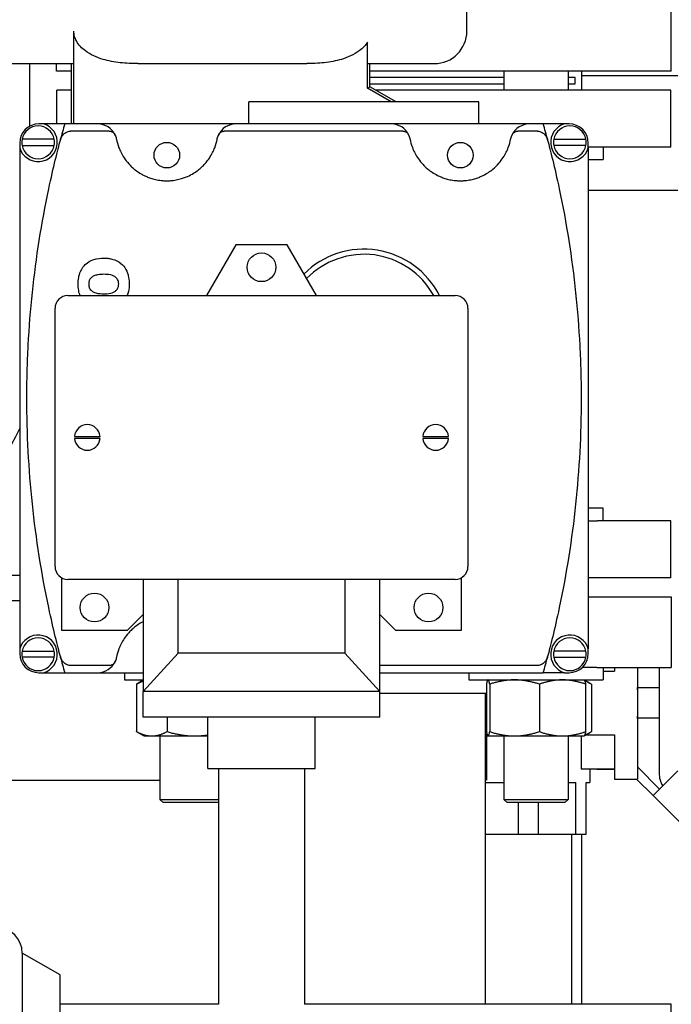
# Model space of a CAD drawing. Header units: inches. Extents: x 24 to 1128, y -58 to 748.
# Tile 109 of 256: x 228.61 to 234.97, y 202.61 to 212.22. Entities that reach past the tile are written whole.
import ezdxf

# ---------------------------------------------------------------- set-up
doc = ezdxf.new("R2010")
doc.units = ezdxf.units.IN
doc.header["$LTSCALE"] = 32
doc.header["$MEASUREMENT"] = 0
doc.layers.add('Dimension (ANSI)', color=7, linetype='Continuous', lineweight=25)
doc.layers.add('Visible (ANSI)', color=7, linetype='Continuous', lineweight=30)
doc.styles.add('Note Text (ANSI)', font='tahoma.ttf')
doc.dimstyles.new('SB Fraction-16 (ANSI)', dxfattribs={"dimscale": 32, "dimtxt": 0.125, "dimasz": 0.098425, "dimexe": 0.125, "dimexo": 0.0625, "dimgap": 0.031496, "dimtad": 0, "dimtih": 1, "dimtoh": 1, "dimdec": 4, "dimrnd": 1e-08, "dimzin": 0, "dimdsep": 46, "dimlunit": 5, "dimtxsty": 'Note Text (ANSI)', "dimcen": 0.09, "dimdle": 0.393701, "dimclrd": 256, "dimclre": 256, "dimclrt": 256, "dimadec": 0, "dimazin": 3, "dimtfac": 0.96, "dimtofl": 0, "dimtmove": 0, "dimatfit": 3, "dimfxl": 1, "dimfrac": 2, "dimtolj": 1, "dimtzin": 12, "dimlwd": -1, "dimlwe": -1, "dimarcsym": 0})

# ---------------------------------------------------------------- blocks, each defined once
blk = doc.blocks.new('*D17')
at = {"layer": 'Defpoints', "color": 0, "transparency": 16777216}
for p in [(257.2247, 333.7337), (233.9122, 171.7337), (300.0593, 171.7337)]:
    blk.add_point(p, dxfattribs=at)
at = {"layer": 'Dimension (ANSI)', "transparency": 16777216}
for p, q in [((259.2247, 333.7337), (304.0593, 333.7337)), ((300.0593, 330.5841), (300.0593, 258.8248)), ((300.0593, 174.8833), (300.0593, 252.6425)), ((235.9122, 171.7337), (304.0593, 171.7337))]:
    blk.add_line(p, q, dxfattribs=at)
for points in [[(299.5344, 330.5841), (300.5843, 330.5841), (300.0593, 333.7337)], [(299.5344, 174.8833), (300.5843, 174.8833), (300.0593, 171.7337)]]:
    blk.add_solid(points, dxfattribs=at)
at = {"layer": 'Dimension (ANSI)', "transparency": 16777216, "insert": (295.9787, 257.8169), "char_height": 4, "attachment_point": 1, "style": 'Note Text (ANSI)'}
blk.add_mtext('\\A1;162', dxfattribs=at)

msp = doc.modelspace()

# ---------------------------------------------------------------- linework, layer by layer
at = {"layer": 'Visible (ANSI)'}
for p, q in [((232.97917, 212.10561), (232.97917, 212.99961)), ((234.97467, 211.71306), (234.97467, 212.40306)), ((229.14007, 212.10561), (229.14007, 211.78761)), ((229.14331, 211.78761), (229.14331, 212.10561)), ((232.00827, 211.54804), (232.00827, 211.99697)), ((228.52217, 211.78761), (229.14007, 211.78761)), ((228.71204, 211.17636), (228.71204, 211.78761)), ((228.97467, 211.71306), (228.97467, 211.78761)), ((229.11567, 211.78761), (229.11567, 211.19941)), ((229.14331, 211.78761), (229.14007, 211.78761)), ((229.14007, 211.78761), (229.14007, 211.19941)), ((229.76679, 211.78761), (231.41655, 211.78761)), ((232.00827, 211.78761), (232.66117, 211.78761)), ((232.03267, 211.56213), (232.03267, 211.78761)), ((229.11567, 211.71306), (228.97467, 211.71306)), ((234.97467, 211.71306), (232.03267, 211.71306)), ((233.34155, 211.71306), (233.34155, 211.52757)), ((233.96655, 211.71306), (233.96655, 211.52757)), ((234.09967, 211.71306), (234.09967, 211.52757)), ((235.03967, 211.66867), (234.09967, 211.66867)), ((232.00827, 211.54804), (232.03267, 211.56213)), ((233.34155, 211.65306), (232.03267, 211.65306)), ((232.03267, 211.59056), (233.34155, 211.59056)), ((232.2906, 211.41321), (232.03267, 211.56213)), ((234.03717, 211.65306), (233.96655, 211.65306)), ((233.96655, 211.59056), (234.03717, 211.59056)), ((234.03717, 211.59056), (234.03717, 211.65306)), ((229.11567, 211.52757), (228.97861, 211.52757)), ((228.97861, 211.19941), (228.97861, 211.52757)), ((232.2418, 211.41321), (232.00827, 211.54804)), ((234.97073, 211.52757), (232.09253, 211.52757)), ((234.97073, 210.97245), (234.97073, 211.52757)), ((233.09667, 211.41321), (230.85257, 211.41321)), ((230.85257, 211.19941), (230.85257, 211.41321)), ((233.09667, 211.19941), (233.09667, 211.41321)), ((228.84712, 211.19941), (228.80212, 211.19941)), ((229.05462, 211.19941), (228.84712, 211.19941)), ((229.37601, 211.19941), (229.05462, 211.19941)), ((230.72523, 211.19941), (229.37601, 211.19941)), ((232.24101, 211.19941), (230.72523, 211.19941)), ((233.59023, 211.19941), (232.24101, 211.19941)), ((233.72462, 211.19941), (233.59023, 211.19941)), ((233.93212, 211.19941), (233.72462, 211.19941)), ((233.97712, 211.19941), (233.93212, 211.19941)), ((229.48955, 211.12941), (229.11201, 211.12941)), ((232.35455, 211.12941), (230.6117, 211.12941)), ((233.66723, 211.12941), (233.4767, 211.12941)), ((228.61462, 211.01191), (228.61462, 210.96691)), ((228.95178, 211.04941), (228.63746, 211.04941)), ((228.63746, 210.98941), (228.95178, 210.98941)), ((229.01172, 211.0422), (229.01186, 211.04272)), ((233.76738, 211.04272), (233.76752, 211.0422)), ((233.82746, 211.04941), (234.14178, 211.04941)), ((234.14178, 210.98941), (233.82746, 210.98941)), ((234.16462, 210.96691), (234.16462, 211.01191)), ((228.61462, 210.96691), (228.61462, 206.07691)), ((234.25476, 210.97245), (234.16462, 210.97245)), ((234.16462, 210.96691), (234.16462, 206.07691)), ((234.97073, 210.97245), (234.25476, 210.97245)), ((234.3103, 210.97245), (234.3103, 210.85045)), ((234.16462, 210.85045), (234.3103, 210.85045)), ((235.03967, 210.54867), (234.16462, 210.54867)), ((230.72467, 210.02009), (230.43888, 209.52509)), ((231.22467, 210.02009), (230.72467, 210.02009)), ((231.51046, 209.52509), (231.22467, 210.02009)), ((229.08467, 209.52509), (232.86467, 209.52509)), ((228.95967, 206.88009), (228.95967, 209.40009)), ((232.98967, 209.40009), (232.98967, 206.88009)), ((229.15007, 208.15009), (229.18146, 208.15009)), ((229.18146, 208.13009), (229.15007, 208.13009)), ((229.18146, 208.15009), (229.36789, 208.15009)), ((229.36789, 208.13009), (229.18146, 208.13009)), ((229.36789, 208.15009), (229.39927, 208.15009)), ((229.39927, 208.13009), (229.36789, 208.13009)), ((232.55007, 208.15009), (232.58146, 208.15009)), ((232.58146, 208.13009), (232.55007, 208.13009)), ((232.58146, 208.15009), (232.76789, 208.15009)), ((232.76789, 208.13009), (232.58146, 208.13009)), ((232.76789, 208.15009), (232.79927, 208.15009)), ((232.79927, 208.13009), (232.76789, 208.13009)), ((234.3103, 207.44878), (234.16462, 207.44878)), ((234.3103, 207.32678), (234.3103, 207.44878)), ((234.16462, 207.32678), (234.25476, 207.32678)), ((234.97073, 207.32678), (234.25476, 207.32678)), ((234.97073, 206.77166), (234.97073, 207.32678)), ((226.14217, 206.79617), (228.61462, 206.79617)), ((229.02217, 206.77184), (229.02217, 206.26009)), ((232.86467, 206.75509), (229.08467, 206.75509)), ((229.81967, 206.75509), (229.81967, 205.66009)), ((230.16217, 206.03509), (230.16217, 206.75509)), ((231.78717, 206.75509), (231.78717, 206.03509)), ((232.12967, 205.66009), (232.12967, 206.75509)), ((232.92717, 206.26009), (232.92717, 206.77184)), ((234.97073, 206.77166), (234.16462, 206.77166)), ((234.16462, 206.58617), (234.97467, 206.58617)), ((234.97467, 206.58617), (234.97467, 205.89617)), ((228.61462, 206.54617), (226.14217, 206.54617)), ((229.66767, 206.26009), (229.81967, 206.41209)), ((232.12967, 206.41209), (232.28167, 206.26009)), ((229.02217, 206.26009), (229.66767, 206.26009)), ((232.28167, 206.26009), (232.92717, 206.26009)), ((228.61462, 206.07691), (228.61462, 206.03191)), ((228.63746, 206.05441), (228.95178, 206.05441)), ((228.95178, 205.99441), (228.63746, 205.99441)), ((229.01186, 206.0011), (229.01172, 206.00163)), ((229.81967, 205.66009), (230.16217, 206.03509)), ((231.78717, 206.03509), (230.16217, 206.03509)), ((231.78717, 206.03509), (232.12967, 205.66009)), ((233.76738, 206.0011), (233.76752, 206.00163)), ((234.14178, 206.05441), (233.82746, 206.05441)), ((233.82746, 205.99441), (234.14178, 205.99441)), ((234.16462, 206.03191), (234.16462, 206.07691)), ((229.48955, 205.91441), (229.11201, 205.91441)), ((233.66723, 205.91441), (232.12967, 205.91441)), ((234.24894, 205.89617), (234.10646, 205.89617)), ((234.24894, 205.89617), (234.97467, 205.89617)), ((234.3103, 205.89617), (234.3103, 205.77417)), ((234.42167, 205.89617), (234.42167, 205.86067)), ((234.64367, 205.89617), (234.64367, 204.80667)), ((234.85567, 205.89617), (234.85567, 204.86626)), ((228.80212, 205.84441), (228.84712, 205.84441)), ((228.84712, 205.84441), (229.05462, 205.84441)), ((229.05462, 205.84441), (229.37601, 205.84441)), ((229.37601, 205.84441), (229.81967, 205.84441)), ((229.63904, 205.84441), (229.63904, 205.77417)), ((232.12967, 205.84441), (233.72462, 205.84441)), ((232.9978, 205.84441), (232.9978, 205.77417)), ((233.93212, 205.84441), (233.72462, 205.84441)), ((233.93212, 205.84441), (233.97712, 205.84441)), ((234.3103, 205.86067), (234.42167, 205.86067)), ((229.63904, 205.77417), (229.81967, 205.77417)), ((229.755, 205.7323), (229.755, 205.26904)), ((229.81967, 205.7702), (229.77125, 205.74225)), ((232.9978, 205.77417), (234.3103, 205.77417)), ((233.16989, 205.7323), (233.16989, 205.26904)), ((233.1853, 205.77417), (233.18445, 205.77368)), ((233.2024, 205.7323), (233.2024, 205.26904)), ((233.68656, 205.7323), (233.68656, 205.26904)), ((234.1228, 205.77417), (234.12365, 205.77368)), ((234.12365, 205.77368), (234.17809, 205.74225)), ((234.13821, 205.7323), (234.13821, 205.26904)), ((234.19434, 205.7323), (234.19434, 205.26904)), ((234.64467, 205.69867), (234.64367, 205.69867)), ((234.64467, 205.67867), (234.64467, 205.69867)), ((234.85567, 205.69742), (234.64467, 205.69742)), ((232.12967, 205.66009), (229.81967, 205.66009)), ((229.81967, 205.41009), (229.81967, 205.66009)), ((232.12967, 205.41009), (232.12967, 205.66009)), ((232.12967, 205.64617), (233.16989, 205.64617)), ((233.16217, 202.60867), (233.16217, 205.64617)), ((234.64467, 205.67867), (234.64467, 205.65879)), ((232.12967, 205.41009), (229.81967, 205.41009)), ((230.0533, 205.41009), (230.0533, 205.26904)), ((230.44967, 204.91009), (230.44967, 205.41009)), ((231.49967, 204.91009), (231.49967, 205.41009)), ((234.64467, 205.43855), (234.64467, 205.41867)), ((234.64467, 205.39867), (234.64467, 205.41867)), ((234.64467, 205.39867), (234.64367, 205.39867)), ((234.85567, 205.39992), (234.64467, 205.39992)), ((229.82654, 205.22717), (229.77125, 205.25909)), ((229.82654, 205.22717), (229.90415, 205.22717)), ((229.90415, 205.22717), (230.32345, 205.22717)), ((229.98279, 205.22717), (229.98279, 204.60808)), ((230.32345, 205.22717), (230.44967, 205.22717)), ((233.18445, 205.22766), (233.16217, 205.24052)), ((233.17028, 205.23584), (233.17028, 204.79667)), ((233.1853, 205.22717), (233.18445, 205.22766)), ((233.1853, 205.22717), (233.18615, 205.22717)), ((233.18615, 205.22717), (233.44448, 205.22717)), ((233.34155, 205.22717), (233.34155, 204.60808)), ((233.44448, 205.22717), (233.91238, 205.22717)), ((233.91238, 205.22717), (234.1228, 205.22717)), ((233.96655, 205.22717), (233.96655, 204.60808)), ((234.09334, 205.22717), (234.09334, 204.90567)), ((234.1228, 205.22717), (234.12365, 205.22766)), ((234.12365, 205.22766), (234.17809, 205.25909)), ((234.13925, 205.23667), (234.42167, 205.23667)), ((234.42167, 205.23667), (234.42167, 204.80667)), ((230.44967, 204.91009), (231.49967, 204.91009)), ((230.55467, 204.91009), (230.55467, 202.60867)), ((231.39467, 204.91009), (231.39467, 202.60867)), ((234.09334, 204.90567), (234.42167, 204.90567)), ((234.18067, 204.90567), (234.18067, 204.77267)), ((234.24885, 204.90567), (234.24885, 204.90297)), ((234.24885, 204.90297), (234.42167, 204.90297)), ((234.86037, 204.7083), (234.64367, 204.925)), ((235.0387, 204.88664), (234.79694, 204.64488)), ((227.59967, 204.79617), (229.98279, 204.79617)), ((233.17028, 204.79667), (233.16217, 204.79667)), ((233.16217, 204.77267), (233.34155, 204.77267)), ((233.96655, 204.77267), (234.04421, 204.77267)), ((234.04421, 204.26867), (234.04421, 204.77267)), ((234.14217, 204.26867), (234.14217, 204.77267)), ((234.14217, 204.77267), (234.18067, 204.77267)), ((234.42167, 204.80667), (234.64367, 204.80667)), ((234.63515, 204.80667), (234.79694, 204.64488)), ((234.79694, 204.64488), (235.24595, 204.19586)), ((229.98279, 204.60808), (230.55467, 204.60808)), ((230.01409, 204.57678), (229.98279, 204.60808)), ((230.55467, 204.57678), (230.01409, 204.57678)), ((233.34155, 204.60808), (233.96655, 204.60808)), ((233.37285, 204.57678), (233.34155, 204.60808)), ((233.93525, 204.57678), (233.37285, 204.57678)), ((233.48171, 204.26867), (233.48171, 204.57678)), ((233.67763, 204.26867), (233.67763, 204.57678)), ((233.93525, 204.57678), (233.96655, 204.60808)), ((233.16217, 204.26867), (233.48171, 204.26867)), ((233.48171, 204.26867), (233.67763, 204.26867)), ((233.67763, 204.26867), (234.04421, 204.26867)), ((233.99967, 204.26867), (233.99967, 202.60867)), ((234.04421, 204.26867), (234.14217, 204.26867)), ((234.09967, 204.26867), (234.09967, 202.60867)), ((228.63967, 203.10867), (228.63967, 200.35867)), ((229.00967, 202.89505), (228.63967, 203.10867)), ((229.00967, 200.35867), (229.00967, 202.89505)), ((230.55467, 202.60867), (229.00967, 202.60867)), ((234.97467, 202.60867), (231.39467, 202.60867)), ((234.97467, 198.10867), (234.97467, 202.60867))]:
    msp.add_line(p, q, dxfattribs=at)
for centre, radius in [((230.05062, 210.89441), 0.125), ((232.91562, 210.89441), 0.125), ((230.97467, 209.80009), 0.14), ((229.34467, 206.48009), 0.14), ((232.60467, 206.48009), 0.14)]:
    msp.add_circle(centre, radius, dxfattribs=at)
for centre, radius, start, end in [((232.66117, 212.10561), 0.318, 270, 0), ((228.79462, 211.01941), 0.1875, 196.260205, 73.739795), ((228.80212, 211.01191), 0.1875, 90, 180), ((228.79462, 211.01941), 0.16, 10.806923, 169.193077), ((238.55747, 208.52191), 9.87285, 164.26441, 165.207002), ((229.37601, 211.01191), 0.1875, 24.050585, 90), ((230.72523, 211.01191), 0.1875, 90, 155.949415), ((232.24101, 211.01191), 0.1875, 24.050585, 90), ((233.59023, 211.01191), 0.1875, 90, 155.949415), ((224.22178, 208.52191), 9.87285, 14.792998, 15.73559), ((233.98462, 211.01941), 0.1875, 106.260205, 343.739795), ((233.98462, 211.01941), 0.16, 10.806923, 169.193077), ((233.97712, 211.01191), 0.1875, 0, 90), ((228.79462, 211.01941), 0.16, 169.193077, 190.806923), ((228.79462, 211.01941), 0.16, 190.806923, 349.193077), ((228.79462, 211.01941), 0.16, 349.193077, 10.806923), ((233.98462, 211.01941), 0.16, 169.193077, 190.806923), ((233.98462, 211.01941), 0.16, 190.806923, 349.193077), ((233.98462, 211.01941), 0.16, 349.193077, 10.806923), ((231.97462, 209.14941), 0.8275, 27.000173, 134.99737), ((231.97462, 209.14941), 0.7775, 28.893882, 135.986816), ((229.08467, 209.40009), 0.125, 90, 180), ((232.86467, 209.40009), 0.125, 0, 90), ((227.52454, 208.69867), 1.1875, 270, 336.630074), ((229.27467, 208.14009), 0.125, 4.588566, 175.411434), ((232.67467, 208.14009), 0.125, 4.588566, 175.411434), ((229.27467, 208.14009), 0.125, 184.588566, 355.411434), ((232.67467, 208.14009), 0.125, 184.588566, 355.411434), ((229.08467, 206.88009), 0.125, 180, 270), ((232.86467, 206.88009), 0.125, 270, 0), ((228.79462, 206.02441), 0.1875, 286.260205, 163.739795), ((228.79462, 206.02441), 0.16, 10.806923, 169.193077), ((233.98462, 206.02441), 0.1875, 16.260205, 253.739795), ((233.98462, 206.02441), 0.16, 10.806923, 169.193077), ((228.80212, 206.03191), 0.1875, 180, 270), ((228.79462, 206.02441), 0.16, 169.193077, 190.806923), ((228.79462, 206.02441), 0.16, 190.806923, 349.193077), ((228.79462, 206.02441), 0.16, 349.193077, 10.806923), ((238.55747, 208.52191), 9.87285, 194.792998, 195.73559), ((224.22178, 208.52191), 9.87285, 344.26441, 345.207002), ((233.98462, 206.02441), 0.16, 169.193077, 190.806923), ((233.98462, 206.02441), 0.16, 190.806923, 349.193077), ((233.97712, 206.03191), 0.1875, 270, 0), ((233.98462, 206.02441), 0.16, 349.193077, 10.806923), ((229.37601, 206.03191), 0.1875, 270, 335.949415), ((235.10567, 204.86626), 0.25, 180, 210.696901), ((228.38967, 203.10867), 0.25, 0, 180)]:
    msp.add_arc(centre, radius, start, end, dxfattribs=at)
for centre, major_axis, ratio, start_param, end_param in [((229.11272, 210.89523), (0.43471, 0.19266), 0.6279586, 6.2815618, 6.2848095), ((230.98989, 210.89462), (-0.43608, 0.19327), 0.6269713, 6.2815641, 6.2848066), ((231.97639, 210.89464), (0.43604, 0.19325), 0.6270018, 6.2815638, 6.2848065), ((233.8556, 210.89431), (-0.43679, 0.19358), 0.6264615, 6.2815651, 6.284805), ((229.11182, 206.149), (-0.43561, 0.19306), 0.6273059, 3.1399703, 3.1432146)]:
    msp.add_ellipse(centre, major_axis=major_axis, ratio=ratio, start_param=start_param, end_param=end_param, dxfattribs=at)
for points, knots in [([(229.76679, 211.78761), (229.71327, 211.78761), (229.65446, 211.78983), (229.53803, 211.80271), (229.48043, 211.81352), (229.40001, 211.83722), (229.36862, 211.84844), (229.30855, 211.87631), (229.2799, 211.89304), (229.23893, 211.92355), (229.22175, 211.93851), (229.19135, 211.97188), (229.17819, 211.99033), (229.16091, 212.02271), (229.15424, 212.03888), (229.14543, 212.07235), (229.14331, 212.08966), (229.14331, 212.10561)], [-5.6439662, -5.6439662, -5.6439662, -5.6439662, -5.2361589, -5.2361589, -4.8283515, -4.8283515, -4.59727, -4.59727, -4.3661885, -4.3661885, -4.2080571, -4.2080571, -4.0499257, -4.0499257, -3.9283825, -3.9283825, -3.8068394, -3.8068394, -3.8068394, -3.8068394]), ([(232.00827, 211.99697), (231.99947, 211.98258), (231.98877, 211.96834), (231.9616, 211.93851), (231.94441, 211.92355), (231.90345, 211.89304), (231.87479, 211.87631), (231.81472, 211.84844), (231.78334, 211.83722), (231.70291, 211.81352), (231.64531, 211.80271), (231.52888, 211.78983), (231.47007, 211.78761), (231.41655, 211.78761)], [-11.1438546, -11.1438546, -11.1438546, -11.1438546, -11.0193005, -11.0193005, -10.8611691, -10.8611691, -10.6300876, -10.6300876, -10.3990061, -10.3990061, -9.9911987, -9.9911987, -9.5833913, -9.5833913, -9.5833913, -9.5833913]), ([(229.01186, 211.04272), (229.01491, 211.05409), (229.0195, 211.0654), (229.03178, 211.08611), (229.03945, 211.0959), (229.0584, 211.1127), (229.06881, 211.11909), (229.08499, 211.12532), (229.09042, 211.1269), (229.10131, 211.12891), (229.10663, 211.12941), (229.11201, 211.12941)], [0.000001, 0.000001, 0.000001, 0.000001, 0.12468636, 0.12468636, 0.24253264, 0.24253264, 0.35764318, 0.35764318, 0.4114432, 0.4114432, 0.46081147, 0.46081147, 0.46081147, 0.46081147]), ([(229.48955, 211.12941), (229.49239, 211.12941), (229.49522, 211.12918), (229.50098, 211.12825), (229.50386, 211.12753), (229.51294, 211.12452), (229.51858, 211.12146), (229.52879, 211.11406), (229.53334, 211.10956), (229.54129, 211.09964), (229.54464, 211.09404), (229.54723, 211.08833)], [0, 0, 0, 0, 0.02169341, 0.02169341, 0.0450062, 0.0450062, 0.09803497, 0.09803497, 0.15604698, 0.15604698, 0.22012066, 0.22012066, 0.22012066, 0.22012066]), ([(230.55401, 211.08833), (230.55661, 211.09404), (230.55996, 211.09964), (230.56791, 211.10956), (230.57245, 211.11405), (230.58266, 211.12146), (230.5883, 211.12452), (230.59738, 211.12753), (230.60027, 211.12825), (230.60603, 211.12918), (230.60885, 211.12941), (230.6117, 211.12941)], [0.000001, 0.000001, 0.000001, 0.000001, 0.06460042, 0.06460042, 0.12308943, 0.12308943, 0.17656559, 0.17656559, 0.20007479, 0.20007479, 0.22195075, 0.22195075, 0.22195075, 0.22195075]), ([(232.35455, 211.12941), (232.35739, 211.12941), (232.36022, 211.12918), (232.36598, 211.12825), (232.36886, 211.12753), (232.37794, 211.12452), (232.38358, 211.12146), (232.39379, 211.11406), (232.39834, 211.10956), (232.40629, 211.09964), (232.40964, 211.09404), (232.41223, 211.08833)], [0, 0, 0, 0, 0.02169341, 0.02169341, 0.0450062, 0.0450062, 0.09803497, 0.09803497, 0.15604697, 0.15604697, 0.22012066, 0.22012066, 0.22012066, 0.22012066]), ([(233.41901, 211.08833), (233.42161, 211.09404), (233.42496, 211.09964), (233.43291, 211.10956), (233.43745, 211.11405), (233.44766, 211.12146), (233.4533, 211.12452), (233.46238, 211.12753), (233.46527, 211.12825), (233.47103, 211.12918), (233.47385, 211.12941), (233.4767, 211.12941)], [0.000001, 0.000001, 0.000001, 0.000001, 0.06460042, 0.06460042, 0.12308943, 0.12308943, 0.17656559, 0.17656559, 0.20007479, 0.20007479, 0.22195075, 0.22195075, 0.22195075, 0.22195075]), ([(233.66723, 211.12941), (233.67261, 211.12941), (233.67793, 211.12891), (233.68882, 211.1269), (233.69425, 211.12532), (233.71043, 211.11909), (233.72083, 211.11271), (233.73978, 211.0959), (233.74746, 211.08612), (233.75974, 211.0654), (233.76433, 211.05409), (233.76738, 211.04272)], [0, 0, 0, 0, 0.04100523, 0.04100523, 0.08569076, 0.08569076, 0.18129918, 0.18129918, 0.2792128, 0.2792128, 0.38281137, 0.38281137, 0.38281137, 0.38281137]), ([(228.89828, 210.56475), (228.92126, 210.6734), (228.94303, 210.76745), (228.9816, 210.92662), (228.9984, 210.99174), (229.01172, 211.0422)], [0, 0, 0, 0, 0.027475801, 0.027475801, 0.054951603, 0.054951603, 0.054951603, 0.054951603]), ([(229.56, 211.04805), (229.56467, 211.02424), (229.57169, 210.99723), (229.58884, 210.95201), (229.59568, 210.93616), (229.61242, 210.90291), (229.62232, 210.88551), (229.64648, 210.8492), (229.66072, 210.8303), (229.6871, 210.80086), (229.69677, 210.79085), (229.7182, 210.77063), (229.72996, 210.76041), (229.75635, 210.73984), (229.77095, 210.72948), (229.79606, 210.71395), (229.80498, 210.70878), (229.82423, 210.69847), (229.8346, 210.69332), (229.85712, 210.68321), (229.86922, 210.67827), (229.88918, 210.67114), (229.89614, 210.66882), (229.91083, 210.66429), (229.91859, 210.66209), (229.94316, 210.65581), (229.96096, 210.65209), (229.99137, 210.64783), (230.00197, 210.64667), (230.01835, 210.64543), (230.0239, 210.6451), (230.03522, 210.64462), (230.04097, 210.64448), (230.05803, 210.64434), (230.0693, 210.64464), (230.08607, 210.64564), (230.09164, 210.64607), (230.10247, 210.64708), (230.10774, 210.64766), (230.12315, 210.64959), (230.13291, 210.65114), (230.15163, 210.65463), (230.16049, 210.65656), (230.1855, 210.66264), (230.20035, 210.66714), (230.22779, 210.67663), (230.24016, 210.68156), (230.27432, 210.69656), (230.29341, 210.70686), (230.32752, 210.72761), (230.3425, 210.7381), (230.36936, 210.75881), (230.38127, 210.76906), (230.40292, 210.7893), (230.41264, 210.79928), (230.4393, 210.82877), (230.45377, 210.84783), (230.47831, 210.88447), (230.48834, 210.90202), (230.50528, 210.93553), (230.51219, 210.95149), (230.5295, 210.99699), (230.53655, 211.02414), (230.54125, 211.04805)], [0, 0, 0, 0, 0.01360987, 0.01360987, 0.0204148, 0.0204148, 0.02721973, 0.02721973, 0.03402466, 0.03402466, 0.03742713, 0.03742713, 0.0408296, 0.0408296, 0.04423206, 0.04423206, 0.0459333, 0.0459333, 0.04763453, 0.04763453, 0.04933576, 0.04933576, 0.05018638, 0.05018638, 0.051037, 0.051037, 0.05273823, 0.05273823, 0.05358885, 0.05358885, 0.05401416, 0.05401416, 0.05443946, 0.05443946, 0.05529008, 0.05529008, 0.05571539, 0.05571539, 0.0561407, 0.0561407, 0.05699131, 0.05699131, 0.05784193, 0.05784193, 0.05954316, 0.05954316, 0.0612444, 0.0612444, 0.06464686, 0.06464686, 0.06804933, 0.06804933, 0.0714518, 0.0714518, 0.07485426, 0.07485426, 0.0816592, 0.0816592, 0.08846413, 0.08846413, 0.09526906, 0.09526906, 0.10887893, 0.10887893, 0.10887893, 0.10887893]), ([(232.425, 211.04805), (232.42958, 211.0247), (232.43642, 210.99827), (232.45299, 210.9541), (232.45958, 210.93862), (232.47566, 210.90618), (232.48514, 210.88921), (232.50818, 210.85383), (232.52172, 210.83542), (232.54665, 210.80675), (232.55575, 210.797), (232.57592, 210.77726), (232.58696, 210.76728), (232.61158, 210.74716), (232.62515, 210.73703), (232.65596, 210.71672), (232.67316, 210.70655), (232.70359, 210.69146), (232.71453, 210.68646), (232.73822, 210.67677), (232.75099, 210.67206), (232.77935, 210.66311), (232.7951, 210.65883), (232.82116, 210.65334), (232.83027, 210.65166), (232.84965, 210.64869), (232.85993, 210.64741), (232.87047, 210.64646)], [0, 0, 0, 0, 0.013348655, 0.013348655, 0.020022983, 0.020022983, 0.026697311, 0.026697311, 0.033371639, 0.033371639, 0.036708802, 0.036708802, 0.040045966, 0.040045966, 0.04338313, 0.04338313, 0.046720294, 0.046720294, 0.048388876, 0.048388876, 0.050057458, 0.050057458, 0.05172604, 0.05172604, 0.052560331, 0.052560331, 0.053394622, 0.053394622, 0.053394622, 0.053394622]), ([(232.96077, 210.64646), (232.9714, 210.64742), (232.98146, 210.64867), (233.00071, 210.65161), (233.00995, 210.65331), (233.03614, 210.65883), (233.05154, 210.66301), (233.0799, 210.67194), (233.09284, 210.6767), (233.11646, 210.68634), (233.12723, 210.69126), (233.15738, 210.70617), (233.1746, 210.71631), (233.19785, 210.73158), (233.20516, 210.73669), (233.21896, 210.74685), (233.22546, 210.75191), (233.25631, 210.77706), (233.27585, 210.79674), (233.30911, 210.83489), (233.32275, 210.85339), (233.34593, 210.88891), (233.35546, 210.90593), (233.3716, 210.93847), (233.3782, 210.95398), (233.39481, 210.99823), (233.40166, 211.02469), (233.40625, 211.04805)], [0.055681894, 0.055681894, 0.055681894, 0.055681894, 0.056513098, 0.056513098, 0.057344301, 0.057344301, 0.059006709, 0.059006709, 0.060669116, 0.060669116, 0.062331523, 0.062331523, 0.065656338, 0.065656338, 0.067318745, 0.067318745, 0.068981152, 0.068981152, 0.075630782, 0.075630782, 0.082280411, 0.082280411, 0.08893004, 0.08893004, 0.095579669, 0.095579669, 0.108878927, 0.108878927, 0.108878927, 0.108878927]), ([(233.76752, 211.0422), (233.78084, 210.99174), (233.79764, 210.92662), (233.83621, 210.76745), (233.85799, 210.6734), (233.88096, 210.56475)], [0, 0, 0, 0, 0.027475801, 0.027475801, 0.054951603, 0.054951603, 0.054951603, 0.054951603]), ([(232.87047, 210.64646), (232.87414, 210.64612), (232.87786, 210.64583), (232.8816, 210.64557), (232.88532, 210.64532), (232.88906, 210.64511), (232.89282, 210.64493), (232.90036, 210.64459), (232.908, 210.64441), (232.91564, 210.64441), (232.92328, 210.64441), (232.93087, 210.64459), (232.93839, 210.64493), (232.94216, 210.6451), (232.94591, 210.64532), (232.94964, 210.64557), (232.95338, 210.64583), (232.95709, 210.64612), (232.96077, 210.64646)], [0, 0, 0, 0, 0.000290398, 0.000290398, 0.000290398, 0.0005790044, 0.0005790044, 0.0005790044, 0.0011578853, 0.0011578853, 0.0011578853, 0.001735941, 0.001735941, 0.001735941, 0.0020256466, 0.0020256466, 0.0020256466, 0.0023160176, 0.0023160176, 0.0023160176, 0.0023160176]), ([(228.68462, 208.52191), (228.68462, 208.60819), (228.68575, 208.69467), (228.69031, 208.86805), (228.69373, 208.95466), (228.70735, 209.21342), (228.72091, 209.38483), (228.7747, 209.8959), (228.82799, 210.23239), (228.89828, 210.56475)], [0.054789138, 0.054789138, 0.054789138, 0.054789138, 0.061306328, 0.061306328, 0.067823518, 0.067823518, 0.080857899, 0.080857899, 0.106926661, 0.106926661, 0.106926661, 0.106926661]), ([(233.88096, 210.56475), (233.95146, 210.23144), (234.00485, 209.89398), (234.05864, 209.38142), (234.07217, 209.2095), (234.08572, 208.94998), (234.08911, 208.8631), (234.09359, 208.68924), (234.09467, 208.60252), (234.09441, 208.16998), (234.07607, 207.8273), (234.00457, 207.14837), (233.9514, 206.81213), (233.88096, 206.47908)], [0.00236789, 0.00236789, 0.00236789, 0.00236789, 0.02867585, 0.02867585, 0.04182983, 0.04182983, 0.04840682, 0.04840682, 0.05498381, 0.05498381, 0.08129178, 0.08129178, 0.10759974, 0.10759974, 0.10759974, 0.10759974]), ([(229.18523, 209.63668), (229.1859, 209.67902), (229.19098, 209.72052), (229.22271, 209.7928), (229.24199, 209.81417), (229.28167, 209.85182), (229.30822, 209.86459), (229.37215, 209.88882), (229.41172, 209.88943), (229.43469, 209.88984)], [-0.33239635, -0.33239635, -0.33239635, -0.33239635, -0.28879425, -0.28879425, -0.25097577, -0.25097577, -0.17501876, -0.17501876, 0, 0, 0, 0]), ([(229.43469, 209.88984), (229.44891, 209.88961), (229.45988, 209.88943), (229.48657, 209.88638), (229.49985, 209.88404), (229.52811, 209.87715), (229.55391, 209.86948), (229.6097, 209.83386), (229.62802, 209.81287), (229.65593, 209.77374), (229.66588, 209.74942), (229.67414, 209.72018), (229.67588, 209.71276), (229.68317, 209.67554), (229.68341, 209.65171), (229.68365, 209.63668)], [-0.44922694, -0.44922694, -0.44922694, -0.44922694, -0.39646711, -0.39646711, -0.3495968, -0.3495968, -0.29123156, -0.29123156, -0.23086112, -0.23086112, -0.14432858, -0.14432858, -0.11527226, -0.11527226, 0, 0, 0, 0]), ([(229.20376, 209.5251), (229.19911, 209.53719), (229.19419, 209.55319), (229.18581, 209.60051), (229.1855, 209.61966), (229.18523, 209.63668)], [-0.23886891, -0.23886891, -0.23886891, -0.23886891, -0.13054926, -0.13054926, 0, 0, 0, 0]), ([(229.31985, 209.70491), (229.31479, 209.701), (229.30943, 209.69687), (229.30199, 209.68733), (229.2978, 209.68139), (229.28938, 209.65898), (229.28841, 209.64742), (229.28808, 209.63668)], [-0.28285262, -0.28285262, -0.28285262, -0.28285262, -0.14531996, -0.14531996, -0.0823859, -0.0823859, 0, 0, 0, 0]), ([(229.28808, 209.63668), (229.28844, 209.61944), (229.29114, 209.60782), (229.29583, 209.59561), (229.29871, 209.59005), (229.30849, 209.57798), (229.3129, 209.57413), (229.31775, 209.56993)], [-0.18869239, -0.18869239, -0.18869239, -0.18869239, -0.10404925, -0.10404925, -0.04901436, -0.04901436, 0, 0, 0, 0]), ([(229.43555, 209.73162), (229.41872, 209.73134), (229.40041, 209.73104), (229.37011, 209.72598), (229.35907, 209.72333), (229.33401, 209.71456), (229.32623, 209.70927), (229.31985, 209.70491)], [-0.17404172, -0.17404172, -0.17404172, -0.17404172, -0.09926056, -0.09926056, -0.05897577, -0.05897577, 0, 0, 0, 0]), ([(229.55027, 209.70417), (229.5429, 209.7094), (229.52886, 209.71929), (229.47901, 209.73143), (229.45549, 209.73152), (229.43555, 209.73162)], [-0.31461119, -0.31461119, -0.31461119, -0.31461119, -0.15190685, -0.15190685, 0, 0, 0, 0]), ([(229.54903, 209.56807), (229.55587, 209.57366), (229.56261, 209.57923), (229.57237, 209.59552), (229.57587, 209.60273), (229.58055, 209.62364), (229.58065, 209.63233), (229.5808, 209.63791)], [-0.17373579, -0.17373579, -0.17373579, -0.17373579, -0.08595963, -0.08595963, -0.04281867, -0.04281867, 0, 0, 0, 0]), ([(229.5808, 209.63791), (229.58029, 209.64773), (229.57991, 209.65762), (229.57197, 209.68039), (229.56756, 209.68664), (229.56057, 209.69598), (229.55514, 209.70029), (229.55027, 209.70417)], [-0.084355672, -0.084355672, -0.084355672, -0.084355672, -0.064508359, -0.064508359, -0.047624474, -0.047624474, 0, 0, 0, 0]), ([(229.68365, 209.63668), (229.68332, 209.61594), (229.68235, 209.59208), (229.67339, 209.5489), (229.66935, 209.53586), (229.66523, 209.52506)], [-0.446340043, -0.446340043, -0.446340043, -0.446340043, -0.416208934, -0.416208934, -0.398848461, -0.398848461, -0.398848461, -0.398848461]), ([(229.31775, 209.56993), (229.32793, 209.56271), (229.3356, 209.55768), (229.38575, 209.54237), (229.41391, 209.542), (229.43555, 209.54174)], [-0.28651476, -0.28651476, -0.28651476, -0.28651476, -0.1649188, -0.1649188, 0, 0, 0, 0]), ([(229.43555, 209.54174), (229.45426, 209.54185), (229.4765, 209.54203), (229.52204, 209.55298), (229.53003, 209.55696), (229.54119, 209.56274), (229.54442, 209.56493), (229.54903, 209.56807)], [-0.19828125, -0.19828125, -0.19828125, -0.19828125, -0.10230831, -0.10230831, -0.04254504, -0.04254504, 0, 0, 0, 0]), ([(228.89828, 206.47908), (228.82764, 206.81308), (228.77437, 207.15028), (228.70287, 207.83118), (228.68462, 208.17486), (228.68462, 208.52191)], [0.002354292, 0.002354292, 0.002354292, 0.002354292, 0.028571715, 0.028571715, 0.054789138, 0.054789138, 0.054789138, 0.054789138]), ([(229.01172, 206.00163), (228.9984, 206.05209), (228.9816, 206.11721), (228.94303, 206.27638), (228.92126, 206.37043), (228.89828, 206.47908)], [0, 0, 0, 0, 0.027475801, 0.027475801, 0.054951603, 0.054951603, 0.054951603, 0.054951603]), ([(233.88096, 206.47908), (233.85799, 206.37043), (233.83621, 206.27638), (233.79764, 206.11721), (233.78084, 206.05209), (233.76752, 206.00163)], [0, 0, 0, 0, 0.027475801, 0.027475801, 0.054951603, 0.054951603, 0.054951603, 0.054951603]), ([(229.81967, 206.3429), (229.80932, 206.33751), (229.79977, 206.33206), (229.77372, 206.31622), (229.75874, 206.30573), (229.73188, 206.28502), (229.71997, 206.27477), (229.69833, 206.25453), (229.6886, 206.24455), (229.66194, 206.21506), (229.64748, 206.19599), (229.62293, 206.15936), (229.61291, 206.14181), (229.59596, 206.1083), (229.58905, 206.09234), (229.57175, 206.04683), (229.56469, 206.01969), (229.56, 205.99578)], [0.062854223, 0.062854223, 0.062854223, 0.062854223, 0.064646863, 0.064646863, 0.06804933, 0.06804933, 0.071451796, 0.071451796, 0.074854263, 0.074854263, 0.081659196, 0.081659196, 0.088464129, 0.088464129, 0.095269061, 0.095269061, 0.108878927, 0.108878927, 0.108878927, 0.108878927]), ([(229.11201, 205.91441), (229.10663, 205.91441), (229.10131, 205.91492), (229.09043, 205.91693), (229.08499, 205.91851), (229.06882, 205.92474), (229.05841, 205.93112), (229.03946, 205.94792), (229.03178, 205.95771), (229.01951, 205.97843), (229.01491, 205.98973), (229.01186, 206.0011)], [0, 0, 0, 0, 0.04100523, 0.04100523, 0.08569076, 0.08569076, 0.18129918, 0.18129918, 0.2792128, 0.2792128, 0.38281137, 0.38281137, 0.38281137, 0.38281137]), ([(233.76738, 206.0011), (233.76433, 205.98974), (233.75974, 205.97843), (233.74747, 205.95772), (233.73979, 205.94793), (233.72084, 205.93113), (233.71043, 205.92474), (233.69426, 205.91851), (233.68882, 205.91693), (233.67794, 205.91492), (233.67262, 205.91441), (233.66723, 205.91441)], [0.000001, 0.000001, 0.000001, 0.000001, 0.12468636, 0.12468636, 0.24253264, 0.24253264, 0.35764318, 0.35764318, 0.4114432, 0.4114432, 0.46081147, 0.46081147, 0.46081147, 0.46081147]), ([(229.54723, 205.9555), (229.54464, 205.94979), (229.54129, 205.94419), (229.53334, 205.93427), (229.52879, 205.92977), (229.51858, 205.92237), (229.51294, 205.9193), (229.50386, 205.9163), (229.50098, 205.91558), (229.49522, 205.91465), (229.49239, 205.91441), (229.48955, 205.91441)], [0.000001, 0.000001, 0.000001, 0.000001, 0.06460667, 0.06460667, 0.12310041, 0.12310041, 0.17657026, 0.17657026, 0.20007695, 0.20007695, 0.22195076, 0.22195076, 0.22195076, 0.22195076])]:
    msp.add_open_spline(points, degree=3, knots=knots, dxfattribs=at)
for points in [[(229.54763, 211.08744), (229.55311, 211.07497), (229.55729, 211.06184), (229.56, 211.04805)], [(230.54125, 211.04805), (230.54396, 211.06184), (230.54813, 211.07497), (230.55362, 211.08744)], [(232.41263, 211.08744), (232.41811, 211.07497), (232.42229, 211.06184), (232.425, 211.04805)], [(233.40625, 211.04805), (233.40896, 211.06184), (233.41313, 211.07497), (233.41862, 211.08744)], [(229.56, 205.99578), (229.55729, 205.98198), (229.55311, 205.96886), (229.54763, 205.95639)]]:
    msp.add_open_spline(points, degree=3, dxfattribs=at)
for points, weights in [([(229.81967, 205.76007), (229.78884, 205.75003), (229.755, 205.7323)], [1.01841948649, 1.01572346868, 1]), ([(229.755, 205.7323), (229.76326, 205.73763), (229.77125, 205.74225)], [1, 1.00467764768, 1.00820232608]), ([(233.18615, 205.77417), (233.1786, 205.77417), (233.16989, 205.7323)], [1, 1.0379548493, 1]), ([(233.2024, 205.7323), (233.19369, 205.77417), (233.18615, 205.77417)], [1, 1.0379548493, 1]), ([(233.44448, 205.77417), (233.33213, 205.77417), (233.2024, 205.7323)], [1, 1.0379548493, 1]), ([(233.68656, 205.7323), (233.55683, 205.77417), (233.44448, 205.77417)], [1, 1.0379548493, 1]), ([(233.91238, 205.77417), (233.80758, 205.77417), (233.68656, 205.7323)], [1, 1.0379548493, 1]), ([(234.13821, 205.7323), (234.01719, 205.77417), (233.91238, 205.77417)], [1, 1.0379548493, 1]), ([(234.12365, 205.77368), (234.13041, 205.76977), (234.13821, 205.7323)], [1.00734393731, 1.03383587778, 1]), ([(234.19434, 205.7323), (234.16015, 205.75438), (234.1295, 205.76462)], [1, 1.01965956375, 1.01895290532]), ([(229.755, 205.26904), (229.83493, 205.22717), (229.90415, 205.22717)], [1, 1.0379548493, 1]), ([(229.77125, 205.25909), (229.76326, 205.26371), (229.755, 205.26904)], [1.00820232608, 1.00467764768, 1]), ([(229.90415, 205.22717), (229.97337, 205.22717), (230.0533, 205.26904)], [1, 1.0379548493, 1]), ([(230.0533, 205.26904), (230.19807, 205.22717), (230.32345, 205.22717)], [1, 1.0379548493, 1]), ([(230.32345, 205.22717), (230.38545, 205.22717), (230.44967, 205.23684)], [1, 1.01841722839, 1.01896088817]), ([(233.16217, 205.24702), (233.16953, 205.24422), (233.17676, 205.24182)], [1.01611822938, 1.01754865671, 1.01826345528]), ([(233.16989, 205.26904), (233.1786, 205.22717), (233.18615, 205.22717)], [1, 1.0379548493, 1]), ([(233.18615, 205.22717), (233.19369, 205.22717), (233.2024, 205.26904)], [1, 1.0379548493, 1]), ([(233.2024, 205.26904), (233.33213, 205.22717), (233.44448, 205.22717)], [1, 1.0379548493, 1]), ([(233.44448, 205.22717), (233.55683, 205.22717), (233.68656, 205.26904)], [1, 1.0379548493, 1]), ([(233.68656, 205.26904), (233.80758, 205.22717), (233.91238, 205.22717)], [1, 1.0379548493, 1]), ([(233.91238, 205.22717), (234.01719, 205.22717), (234.13821, 205.26904)], [1, 1.0379548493, 1]), ([(234.13821, 205.26904), (234.13041, 205.23156), (234.12365, 205.22766)], [1, 1.03383587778, 1.00734393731]), ([(234.1295, 205.23672), (234.16015, 205.24696), (234.19434, 205.26904)], [1.01895290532, 1.01965956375, 1])]:
    msp.add_rational_spline(points, weights, degree=2, dxfattribs=at)

# ---------------------------------------------------------------- dimensions: what is measured, and where the dimension line sits
at = {"layer": 'Dimension (ANSI)'}
dim = msp.add_linear_dim(base=(300.05932, 171.73367), p1=(257.22467, 333.73367), p2=(233.91217, 171.73367), angle=90, dimstyle='SB Fraction-16 (ANSI)', override={"dimgap": 0.031496, "dimdec": 4, "dimtol": 0, "dimlim": 0, "dimtp": 0, "dimtm": 0, "dimtdec": 2, "dimatfit": 1}, dxfattribs=at)
dim.commit()
dim.dimension.update_dxf_attribs({"geometry": '*D17', "text_midpoint": (300.05932, 255.73367), "dimtype": 160})

doc.saveas('drawing.dxf')
